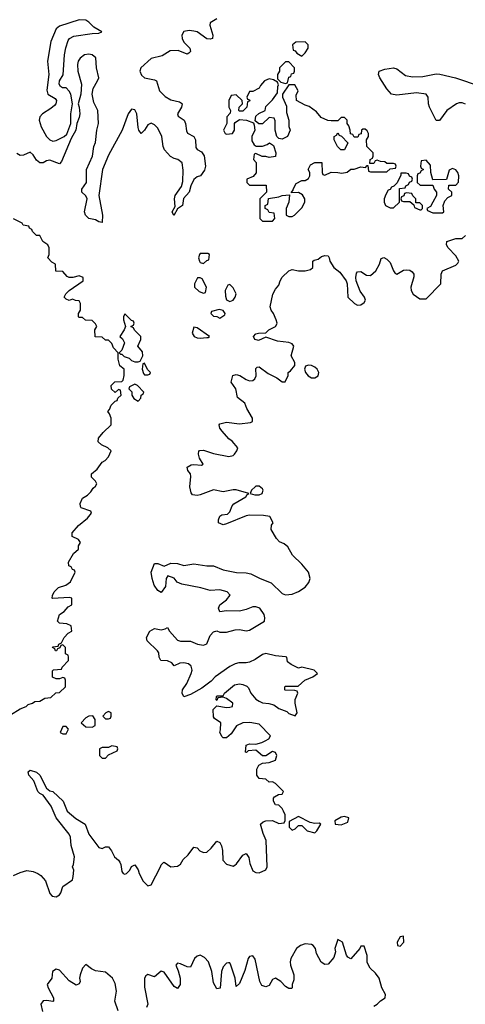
# Model space of a CAD drawing. Header units: inches. Extents: x 2601469 to 2753575, y 449403 to 582909.
# Tile 255 of 256: x 2675927 to 2678648, y 508390 to 514404. Entities that reach past the tile are written whole.
import ezdxf

# ---------------------------------------------------------------- set-up
doc = ezdxf.new("R2010")
doc.units = ezdxf.units.IN
doc.header["$MEASUREMENT"] = 0
doc.layers.add('C6570', color=7, linetype='Continuous')
doc.layers.add('C6571', color=7, linetype='Continuous')

msp = doc.modelspace()

# ---------------------------------------------------------------- linework, layer by layer
at = {"layer": 'C6570', "color": 4, "elevation": 4}
for points in [[(2675890, 509176.3), (2675930, 509196), (2675970, 509206.8), (2676010, 509200.5), (2676038, 509190), (2676056.3, 509176.3), (2676084.5, 509144.5), (2676110, 509066), (2676126, 509050), (2676150, 509045.5), (2676170, 509058.8), (2676178, 509070), (2676189.5, 509110.5), (2676248.7, 509150), (2676254, 509170), (2676258, 509210), (2676248.7, 509230), (2676255.3, 509244.7), (2676260.7, 509290), (2676240.6, 509360.6), (2676236.8, 509410), (2676229.7, 509430), (2676149.1, 509529.1), (2676120.1, 509600.1), (2676070, 509666.6), (2676050, 509677.6), (2676038.7, 509690), (2676014.2, 509754.2), (2675982.7, 509790), (2675979, 509810), (2675990, 509821), (2676030, 509807.7), (2676050, 509790.5), (2676091, 509710), (2676110, 509694.8), (2676130, 509690.7), (2676193.4, 509630), (2676217.1, 509570), (2676270, 509525.7), (2676326, 509490), (2676349.3, 509429.3), (2676410, 509346.8), (2676430, 509341), (2676450, 509351.3), (2676470, 509351.3), (2676487.5, 509327.5), (2676506, 509290), (2676530.6, 509270.6), (2676538.5, 509258.5), (2676544.5, 509244.5), (2676550, 509202), (2676558, 509190), (2676570, 509184), (2676579, 509190), (2676599.3, 509210), (2676610, 509231.3), (2676630, 509241), (2676650, 509211), (2676655.8, 509190), (2676681.5, 509141.5), (2676710, 509114), (2676730, 509118.8), (2676787.6, 509230), (2676790, 509242), (2676804.7, 509255.3), (2676810, 509258), (2676850, 509230.7), (2676890, 509234), (2676910, 509246), (2676925.6, 509274.4), (2676956.1, 509303.9), (2676990, 509350.8), (2677010, 509346), (2677028.1, 509328.1), (2677050, 509317.3), (2677070, 509319.1), (2677097.3, 509342.8), (2677130, 509386), (2677150, 509378), (2677158.7, 509358.7), (2677166, 509330), (2677167.7, 509270), (2677190, 509246.8), (2677230, 509234.8), (2677240.2, 509239.8), (2677251.9, 509248.1), (2677290, 509301), (2677310, 509311.3), (2677327.3, 509287.3), (2677333.4, 509250), (2677350, 509206), (2677370, 509194.8), (2677390, 509194), (2677430, 509211.3), (2677439.3, 509230), (2677433.2, 509390), (2677413.6, 509433.6), (2677398, 509490), (2677414.6, 509505.4), (2677430, 509511.3), (2677470, 509512), (2677510, 509494), (2677542, 509498), (2677547.3, 509512.7), (2677547.3, 509547.3), (2677538, 509570), (2677530, 509586), (2677510, 509606), (2677488.9, 509608.9), (2677478, 509630), (2677478, 509650), (2677483.1, 509656.9), (2677508.4, 509671.6), (2677530, 509674), (2677538, 509690), (2677490, 509738), (2677470, 509748), (2677450, 509746), (2677430, 509766), (2677388.9, 509768.9), (2677375.3, 509790), (2677374.6, 509825.4), (2677388, 509850), (2677410, 509862), (2677450, 509866), (2677490, 509882), (2677498, 509910), (2677488.4, 509928.4), (2677470, 509934), (2677430, 509908), (2677410, 509908), (2677370, 509942), (2677322, 509938), (2677311.3, 509928.7), (2677306, 509930), (2677310, 509972), (2677330, 509982), (2677370, 509978), (2677406, 509990), (2677425.6, 510000)], [(2678090, 508378), (2678110, 508391.3), (2678130, 508411.3), (2678158, 508430), (2678162, 508450), (2678139, 508490), (2678122, 508550), (2678100.4, 508580.4), (2678068, 508610), (2678050, 508646), (2678048.4, 508688.4), (2678030, 508746), (2678010, 508746), (2678004.7, 508730), (2677950, 508668), (2677930, 508678), (2677922, 508690), (2677898, 508770), (2677870, 508786), (2677851.3, 508730), (2677856, 508710), (2677845.1, 508674.9), (2677810, 508636), (2677790, 508632.7), (2677767.2, 508647.2), (2677740.5, 508700.5), (2677733, 508730), (2677718.4, 508750), (2677710, 508754.5), (2677670, 508759.3), (2677641.6, 508750), (2677617, 508730), (2677583.7, 508670), (2677578.4, 508650), (2677580.4, 508630), (2677601.6, 508570), (2677600.7, 508539.3), (2677591, 508510), (2677591.3, 508490), (2677587.3, 508487.3), (2677570, 508486), (2677550, 508498), (2677522, 508530), (2677490, 508548.7), (2677470, 508542), (2677450, 508505.2), (2677430, 508497), (2677404.9, 508504.9), (2677393, 508530), (2677365.8, 508665.8), (2677350, 508686.6), (2677330, 508681.6), (2677322.7, 508670), (2677302.7, 508597.2), (2677270, 508518), (2677250, 508498), (2677242, 508550), (2677217.4, 508630), (2677210, 508643.7), (2677203.2, 508643.2), (2677190, 508641.6), (2677170, 508618), (2677160.2, 508590), (2677150.3, 508489.6), (2677130, 508484), (2677110, 508522), (2677101, 508590), (2677081, 508650), (2677056.5, 508676.5), (2677030, 508689.7), (2677010, 508684), (2676994.9, 508670), (2676970, 508617.2), (2676950, 508619.5), (2676910, 508637.4), (2676890, 508640.7), (2676880.4, 508630), (2676895.2, 508595.3), (2676906, 508550), (2676906, 508510), (2676890, 508487), (2676870, 508498), (2676810, 508587), (2676790, 508591.6), (2676750, 508558), (2676710, 508571.5), (2676696.7, 508563.3), (2676688.8, 508550), (2676690, 508494), (2676710.5, 508390), (2676702, 508370)], [(2676528, 508350), (2676507.8, 508410), (2676519.1, 508470), (2676510, 508517.2), (2676494, 508550), (2676450, 508586.3), (2676390, 508595), (2676366.4, 508606.4), (2676330, 508633.3), (2676310.2, 508609.8), (2676295.6, 508570), (2676292.2, 508550), (2676295.5, 508530), (2676290, 508515.3), (2676272.8, 508507.2), (2676230, 508534.3), (2676170, 508597.7), (2676150, 508604.4), (2676127.6, 508590), (2676122.4, 508550), (2676095.5, 508510), (2676100.3, 508490), (2676134.4, 508430), (2676134, 508410), (2676130, 508406.6), (2676092.7, 508412.7), (2676070, 508411.1), (2676057, 508390), (2676066.6, 508346.6)]]:
    msp.add_lwpolyline(points, dxfattribs=at)
at = {"layer": 'C6570', "color": 4}
for points, elevation in [([(2676490, 509968), (2676470, 509958), (2676430, 509958), (2676414, 509950), (2676414, 509910), (2676430, 509894), (2676450, 509894), (2676470, 509914), (2676522, 509938), (2676526, 509950), (2676522, 509962)], 8), ([(2677630, 509538), (2677572.7, 509507.3), (2677572.7, 509472.7), (2677590, 509454), (2677610, 509462), (2677630, 509482), (2677650, 509482), (2677682, 509450), (2677730, 509438), (2677742, 509450), (2677766, 509490), (2677756.4, 509496.4), (2677730, 509495.3), (2677701.2, 509501.2)], 4), ([(2677910, 509537.2), (2677890, 509533.2), (2677852, 509510), (2677854, 509490), (2677890, 509486), (2677930, 509502), (2677938, 509530)], 4), ([(2678270, 508806), (2678250, 508802), (2678232, 508770), (2678234, 508750), (2678250, 508744.7), (2678272.7, 508770)], 4)]:
    msp.add_lwpolyline(points, close=True, dxfattribs=dict(at, elevation=elevation))
at = {"layer": 'C6571', "color": 4}
for points, elevation in [([(2677130.5, 514409.5), (2677090, 514386), (2677088.2, 514370), (2677105.5, 514310), (2677104.7, 514290), (2677090, 514284.5), (2677070, 514287.3), (2677010, 514329.5), (2676990, 514334.7), (2676962.4, 514337.6), (2676930, 514332.7), (2676916.3, 514310), (2676919.3, 514290), (2676930, 514266.8), (2676966.8, 514230), (2676970.7, 514210), (2676960.7, 514199.3), (2676950, 514193.2), (2676895.1, 514215.1), (2676846, 514214), (2676796.9, 514183.1), (2676730, 514167), (2676666, 514110), (2676661, 514090), (2676670, 514066), (2676688.7, 514048.7), (2676750, 514037.1), (2676762.8, 514030), (2676780.7, 513970), (2676815.8, 513935.8), (2676850, 513914.4), (2676902.4, 513902.4), (2676915.3, 513895.3), (2676919.1, 513890), (2676914.9, 513870), (2676890.8, 513830), (2676894.8, 513814.8), (2676930.7, 513790), (2676939.1, 513770), (2676944.7, 513724.7), (2676951.3, 513711.3), (2676991, 513690), (2677001, 513670), (2677003.5, 513623.5), (2677011.1, 513611.1), (2677038, 513598), (2677053.2, 513573.2), (2677062, 513510), (2677055.2, 513484.8), (2677030.5, 513449.5), (2677010, 513444), (2676990, 513428), (2676971.3, 513390), (2676962, 513350), (2676927.1, 513312.9), (2676922, 513270), (2676891, 513249), (2676868, 513208), (2676858, 513230), (2676876.4, 513263.6), (2676873.2, 513310), (2676877.2, 513330), (2676915.1, 513384.9), (2676923.3, 513416.7), (2676925.6, 513485.6), (2676918.4, 513530), (2676893.2, 513550), (2676870, 513555.6), (2676848.2, 513568.2), (2676811.8, 513610), (2676802.4, 513630), (2676794.7, 513690), (2676770, 513740.9), (2676750, 513762.9), (2676730, 513771.5), (2676710, 513762.7), (2676690, 513728.7), (2676669.3, 513709.3), (2676654, 513730), (2676650, 513746), (2676642.9, 513830), (2676630, 513854.5), (2676610, 513858), (2676590, 513829.3), (2676552, 513730), (2676470, 513577), (2676431.7, 513490), (2676410.5, 513330), (2676433.4, 513210), (2676430, 513166), (2676410, 513168.7), (2676390, 513182), (2676350, 513189), (2676328, 513210), (2676322, 513230), (2676339, 513310), (2676330, 513328), (2676306, 513350), (2676306, 513370), (2676335.1, 513410), (2676335.1, 513490), (2676371.8, 513570), (2676379.3, 513630), (2676390, 513654), (2676399, 513730), (2676409, 513770), (2676404, 513850), (2676378.9, 513898.9), (2676369.2, 513950), (2676375.6, 513984.4), (2676402.7, 514030), (2676409.3, 514050), (2676395.6, 514110), (2676391.4, 514171.4), (2676368.7, 514190), (2676350, 514194.3), (2676322.8, 514190), (2676296.3, 514170), (2676284.4, 514150), (2676279.3, 514130), (2676281.6, 514090), (2676304, 514010), (2676301, 513950), (2676284.7, 513890), (2676290.7, 513870.7), (2676294, 513830), (2676290, 513806), (2676276, 513770), (2676270.7, 513729.3), (2676241.6, 513678.4), (2676183, 513537), (2676170, 513524), (2676110, 513546.6), (2676090, 513542.7), (2676070, 513529.3), (2676050, 513529.3), (2676030, 513545.2), (2676010, 513579), (2675990, 513595.3), (2675950, 513577.2), (2675930, 513575.1), (2675910, 513586)], 4), ([(2678650, 513887.3), (2678630, 513896.3), (2678610, 513896.9), (2678594.8, 513890), (2678536, 513850), (2678490, 513788.7), (2678470, 513788.7), (2678429.6, 513869.6), (2678423.7, 513890), (2678421.2, 513930), (2678409.4, 513949.4), (2678350, 513957.7), (2678230, 513943.7), (2678198, 513950), (2678170, 513982), (2678126.6, 514050), (2678119, 514070), (2678122, 514090), (2678157, 514103), (2678210, 514110.4), (2678230, 514103.8), (2678283.2, 514063.2), (2678325.6, 514054.4), (2678390, 514057), (2678470, 514072.7), (2678492.3, 514072.3), (2678588.9, 514048.9), (2678738.7, 513998.7)], 4), ([(2675870, 510158), (2675930, 510194), (2675966, 510210), (2675978, 510222), (2676006, 510230), (2676020.4, 510239.6), (2676050, 510242), (2676080.4, 510259.6), (2676116.4, 510263.6), (2676148.4, 510291.6), (2676170, 510294), (2676206, 510330), (2676206, 510370), (2676202, 510382), (2676190, 510386), (2676170, 510378), (2676150, 510378), (2676127.3, 510387.3), (2676127.3, 510427.3), (2676132.7, 510432.7), (2676182, 510438), (2676186, 510450), (2676226, 510490), (2676226, 510510), (2676222, 510522), (2676206, 510530), (2676206, 510570), (2676190, 510586), (2676178, 510582), (2676172.7, 510567.3), (2676158, 510562), (2676151.6, 510548.4), (2676146, 510550), (2676142, 510562), (2676128, 510570), (2676130, 510574), (2676162, 510578), (2676166, 510590), (2676182, 510598), (2676198, 510630), (2676222, 510658), (2676246, 510670), (2676242, 510702), (2676214.6, 510714.6), (2676170, 510718), (2676158, 510730), (2676169.2, 510770.8), (2676198, 510790), (2676223.1, 510816.9), (2676246, 510830), (2676246, 510870), (2676230, 510875.3), (2676130, 510868), (2676126, 510870), (2676127.3, 510887.3), (2676138, 510910), (2676164.1, 510935.9), (2676208.9, 510951.1), (2676238, 510970), (2676266, 511030), (2676262, 511042), (2676250, 511046), (2676242, 511062), (2676227.3, 511067.3), (2676226, 511090), (2676256.4, 511143.6), (2676286, 511170), (2676286, 511190), (2676298, 511210), (2676286, 511230), (2676247.3, 511247.3), (2676248, 511270), (2676285.6, 511314.4), (2676340.4, 511359.6), (2676366, 511390), (2676362, 511402), (2676303.1, 511423.1), (2676298, 511430), (2676295.3, 511450), (2676310, 511482), (2676340.4, 511499.6), (2676360.4, 511519.6), (2676376.4, 511543.6), (2676390, 511554), (2676398, 511570), (2676390, 511586), (2676366, 511610), (2676366, 511630), (2676400.4, 511659.6), (2676430, 511702), (2676448.4, 511711.6), (2676470, 511734), (2676486, 511770), (2676466, 511790), (2676427.3, 511807.3), (2676406, 511826), (2676407.3, 511847.3), (2676436.4, 511883.6), (2676486, 511930), (2676486, 511970), (2676476.4, 511996.4), (2676466, 512010), (2676476.4, 512023.6), (2676486, 512050), (2676510, 512074), (2676522, 512078), (2676527.3, 512092.7), (2676546, 512110), (2676542, 512142), (2676530, 512146), (2676510, 512126), (2676487.3, 512147.3), (2676486, 512170), (2676508.4, 512191.6), (2676550, 512194), (2676558, 512202), (2676566, 512230), (2676566, 512270), (2676538, 512290), (2676528, 512330), (2676528, 512370), (2676500.2, 512400.2), (2676490, 512426), (2676470, 512446), (2676450, 512446), (2676430, 512466), (2676387.3, 512467.3), (2676386, 512510), (2676398, 512530), (2676390, 512546), (2676370, 512566), (2676328.4, 512568.4), (2676310, 512586), (2676290, 512586), (2676286, 512590), (2676286, 512610), (2676298, 512630), (2676298, 512670), (2676290, 512686), (2676268.4, 512688.4), (2676250, 512698), (2676230, 512688.7), (2676210, 512698), (2676198, 512710), (2676208.7, 512730), (2676229.5, 512750.5), (2676315.3, 512810), (2676315.3, 512830), (2676290, 512839), (2676250.9, 512829.1), (2676230, 512829), (2676216.4, 512836.4), (2676190, 512866), (2676147.3, 512867.3), (2676146, 512910), (2676123.1, 512923.1), (2676098, 512950), (2676106, 512970), (2676106, 513010), (2676098, 513030), (2676068.9, 513048.9), (2676050, 513086), (2676030, 513086), (2676006, 513110), (2676002, 513122), (2675986, 513130), (2675982, 513142), (2675948.7, 513148.7), (2675942, 513162), (2675890, 513188)], 8), ([(2677425.6, 510000), (2677448.4, 510011.6), (2677458, 510030), (2677390, 510102), (2677331.9, 510111.9), (2677290, 510109), (2677251.3, 510090), (2677218.8, 510041.2), (2677190, 510018), (2677170, 510018), (2677163.1, 510023.1), (2677149, 510050), (2677154, 510066), (2677155.3, 510110), (2677116.4, 510136.4), (2677110, 510146), (2677108.4, 510191.6), (2677130, 510214), (2677190, 510202), (2677210, 510204.7), (2677226, 510210), (2677228, 510230), (2677190, 510258), (2677170, 510266), (2677138, 510262), (2677130, 510246), (2677126, 510250), (2677128, 510270), (2677130, 510274), (2677170, 510274), (2677178, 510290), (2677238, 510342), (2677270, 510346.8), (2677290, 510342.8), (2677314, 510334), (2677324, 510324), (2677338.8, 510290), (2677370, 510254.8), (2677390, 510240.7), (2677410, 510230.8), (2677448.3, 510228.3), (2677478.8, 510218.8), (2677510, 510196), (2677558, 510178), (2677570, 510166), (2677610, 510152), (2677622, 510170), (2677608.7, 510228.7), (2677608.9, 510251.1), (2677626, 510290), (2677622, 510302), (2677607.3, 510307.3), (2677548.9, 510308.9), (2677546, 510310), (2677546, 510330), (2677550, 510334), (2677627.3, 510332.7), (2677668, 510370), (2677718, 510390), (2677746, 510410), (2677726, 510430), (2677650, 510449), (2677630, 510444), (2677584.7, 510464.7), (2677562, 510482), (2677558, 510510), (2677550, 510513.2), (2677490, 510518), (2677430, 510531.8), (2677410, 510526), (2677364.4, 510495.6), (2677330, 510479.3), (2677310, 510475.1), (2677264.5, 510475.5), (2677242, 510470), (2677210, 510453.2), (2677121, 510390), (2677096.3, 510363.7), (2677039.8, 510320.2), (2676970, 510282), (2676928.7, 510268.7), (2676919, 510290), (2676922, 510310), (2676948.7, 510350), (2676974, 510410), (2676979.3, 510430), (2676974.8, 510454.8), (2676958, 510470), (2676930, 510476), (2676905.4, 510474.6), (2676870, 510458), (2676855.3, 510475.3), (2676830, 510488.7), (2676788, 510490), (2676778, 510510), (2676776.4, 510536.4), (2676768, 510550), (2676706, 510610), (2676702, 510630), (2676722, 510670), (2676750, 510686), (2676790, 510678), (2676816.4, 510683.6), (2676830, 510692), (2676842, 510670), (2676890, 510614.8), (2676910, 510608), (2676970, 510608), (2677012, 510590), (2677050, 510584), (2677068.9, 510591.1), (2677090, 510642), (2677110, 510664.7), (2677130, 510670.8), (2677150, 510664), (2677190, 510662.8), (2677243.2, 510676.8), (2677270, 510678.8), (2677310, 510671.3), (2677330, 510676), (2677422, 510730), (2677424, 510750), (2677419.3, 510770), (2677392.7, 510810), (2677370, 510818), (2677350, 510818), (2677310, 510800.9), (2677270, 510791.6), (2677190, 510794), (2677150, 510788), (2677142, 510810), (2677148.7, 510830), (2677190, 510861), (2677213.2, 510890), (2677194, 510910), (2677150, 510920.9), (2677090, 510918), (2677034.2, 510934.2), (2676917, 510957), (2676889.4, 510969.4), (2676870, 510993.2), (2676832, 511008), (2676821, 510990), (2676818, 510942), (2676790, 510906), (2676770, 510918), (2676748.7, 510950), (2676735.3, 510990), (2676729, 511030), (2676750, 511082), (2676770, 511082), (2676810, 511066), (2676850, 511084), (2676890, 511082.8), (2676930, 511070.8), (2676990, 511080.7), (2677070, 511068.2), (2677110, 511068), (2677170, 511043), (2677251.9, 511028.1), (2677310, 511026), (2677338.7, 511018.7), (2677396, 510990), (2677463.6, 510963.6), (2677530, 510899.1), (2677550, 510890.7), (2677590, 510894.8), (2677630, 510911), (2677670, 510938), (2677693.4, 510966.6), (2677700.9, 510990), (2677690, 511028.7), (2677650, 511079), (2677592.9, 511132.9), (2677564.7, 511184.7), (2677543.1, 511203.1), (2677514.6, 511214.6), (2677494.6, 511234.6), (2677462, 511290), (2677464, 511316), (2677475.3, 511330), (2677455.3, 511370), (2677416.2, 511376.2), (2677330, 511378.4), (2677310, 511374.5), (2677190, 511324), (2677170, 511319), (2677142, 511330), (2677142, 511350), (2677150, 511372), (2677161.2, 511378.8), (2677196, 511384), (2677210, 511398), (2677224.8, 511435.2), (2677234, 511446), (2677308.7, 511490), (2677316.4, 511503.6), (2677326, 511510), (2677250, 511532.3), (2677230, 511532.7), (2677170, 511519.5), (2677110, 511532), (2677030, 511501.2), (2677010, 511497.2), (2676982, 511502), (2676973.6, 511513.6), (2676965.2, 511550), (2676973.1, 511613.1), (2676969.2, 511630), (2676954, 511650), (2676949, 511670), (2676975.1, 511684.9), (2676990, 511687.7), (2677037.2, 511682.8), (2677048, 511690), (2677025.4, 511725.4), (2677018, 511750), (2677022, 511770), (2677027, 511773), (2677050, 511774.9), (2677110, 511754.9), (2677204.7, 511735.3), (2677230, 511742.8), (2677239, 511750), (2677254, 511770), (2677259, 511790), (2677225.2, 511830), (2677204.7, 511844.7), (2677162.7, 511890), (2677149.3, 511910), (2677145.2, 511930), (2677150, 511936), (2677190, 511944.9), (2677270, 511935.5), (2677336.5, 511943.5), (2677348, 511950), (2677348.7, 511970), (2677314, 512030), (2677302.5, 512062.5), (2677257, 512097), (2677246.6, 512150), (2677219, 512190), (2677229.5, 512230.5), (2677250, 512236.3), (2677270.4, 512230.4), (2677310, 512205.5), (2677330, 512199.1), (2677350, 512200.7), (2677364, 512210), (2677372.1, 512227.9), (2677370, 512274), (2677378, 512282), (2677390, 512284.7), (2677443.7, 512243.7), (2677497.5, 512217.5), (2677530, 512192), (2677547.3, 512192.7), (2677566, 512230), (2677566, 512250), (2677580.4, 512259.6), (2677607.3, 512292.7), (2677608, 512310), (2677585.2, 512350), (2677601.2, 512410), (2677590, 512424), (2677570, 512431.8), (2677500.8, 512440.8), (2677430, 512464), (2677384.7, 512444.7), (2677366, 512450), (2677358, 512458), (2677355.3, 512470), (2677370, 512484.7), (2677386, 512490), (2677430, 512491.3), (2677449.5, 512510.5), (2677488.7, 512530), (2677496.5, 512543.5), (2677499, 512550), (2677494, 512570), (2677478, 512610), (2677462, 512630), (2677457.2, 512650), (2677473.1, 512726.9), (2677490, 512758), (2677510, 512782), (2677517.2, 512810), (2677529.5, 512830.5), (2677570, 512871), (2677590, 512878.8), (2677630, 512870.8), (2677670, 512870.8), (2677702, 512878), (2677718, 512890), (2677718, 512930), (2677724.7, 512935.3), (2677750, 512942), (2677770, 512958), (2677790, 512964.7), (2677810, 512962), (2677818, 512950), (2677821, 512930), (2677846, 512890), (2677881.7, 512861.7), (2677920.5, 512810), (2677926.4, 512790), (2677931.3, 512710), (2677972, 512670), (2677990, 512661), (2678010, 512662.8), (2678030, 512676), (2678038, 512690), (2678031.8, 512710), (2678005.4, 512745.4), (2677982.7, 512810), (2677979.3, 512830), (2677984.8, 512855.2), (2677990, 512864.7), (2678010, 512866.8), (2678044.1, 512844.1), (2678070, 512840.7), (2678101.2, 512870), (2678124, 512910), (2678135.3, 512944.7), (2678150, 512951), (2678170, 512941), (2678190, 512921), (2678210.5, 512870.5), (2678218, 512858), (2678230, 512850.8), (2678270, 512873.4), (2678290, 512877.3), (2678310, 512874), (2678323.4, 512863.4), (2678333.4, 512850), (2678333.2, 512833.2), (2678315.5, 512770), (2678317.3, 512750), (2678330, 512727.7), (2678370, 512698.8), (2678410, 512698.8), (2678499.5, 512790), (2678500.9, 512850), (2678509.2, 512870.8), (2678590, 512904.7), (2678603.1, 512916.9), (2678608.7, 512930), (2678590, 512961.2), (2678544, 513010), (2678534, 513030), (2678535.3, 513050), (2678590, 513068), (2678630, 513067.7), (2678650, 513086)], 4)]:
    msp.add_lwpolyline(points, dxfattribs=dict(at, elevation=elevation))
for points, elevation in [([(2676290, 514402.4), (2676170, 514365.2), (2676150, 514349), (2676116.5, 514270), (2676095.8, 514150), (2676104, 514070), (2676093.4, 513973.4), (2676098.8, 513950), (2676142.8, 513922.8), (2676152, 513910), (2676146.8, 513890), (2676139.3, 513880.7), (2676118, 513862), (2676066.8, 513830), (2676050.8, 513810), (2676046.8, 513790), (2676057.1, 513750), (2676090, 513690.7), (2676111.3, 513670), (2676130, 513663), (2676150, 513666), (2676199, 513690), (2676215.1, 513704.9), (2676239, 513770), (2676239, 513830), (2676249, 513890), (2676239, 513950), (2676230, 513968), (2676210, 513988), (2676188.4, 513988.4), (2676176.4, 513996.4), (2676168.7, 514010), (2676169.3, 514030.7), (2676192.7, 514067.3), (2676199.7, 514190), (2676208.1, 514231.9), (2676223.9, 514276.1), (2676231.7, 514288.3), (2676257, 514303), (2676370, 514320.5), (2676410, 514321), (2676428, 514330), (2676379.5, 514359.5), (2676349.3, 514390), (2676330, 514400.5)], 4), ([(2677670, 514268.7), (2677612.7, 514267.3), (2677594, 514250), (2677598, 514218), (2677610, 514214), (2677619.6, 514199.6), (2677650, 514182), (2677670, 514202), (2677688.7, 514230), (2677688.7, 514250)], 8), ([(2677570, 514146), (2677550, 514146), (2677514, 514110), (2677514, 514090), (2677502, 514070), (2677502, 514042), (2677522, 514022), (2677550, 514014), (2677562, 514018), (2677570, 514054), (2677582, 514058), (2677587.3, 514072.7), (2677602, 514078), (2677606, 514090), (2677606, 514110)], 8), ([(2677450, 514042), (2677422, 514030), (2677396.9, 514003.1), (2677390, 513986), (2677350, 513966), (2677330, 513966), (2677314, 513930), (2677318, 513918), (2677330, 513914), (2677331.6, 513908.4), (2677318, 513902), (2677314, 513870), (2677290, 513846), (2677270, 513846), (2677266, 513850), (2677268, 513870), (2677288, 513890), (2677286, 513910), (2677250, 513946), (2677218, 513942), (2677204.7, 513910), (2677204.7, 513870), (2677214, 513850), (2677212.7, 513832.7), (2677192, 513810), (2677192, 513770), (2677172, 513730), (2677182, 513710), (2677190, 513704.7), (2677226, 513710), (2677238, 513730), (2677238, 513770), (2677243.1, 513776.9), (2677270, 513794), (2677311.1, 513791.1), (2677354, 513774), (2677359.6, 513759.6), (2677362, 513730), (2677344.7, 513690), (2677344.7, 513664.7), (2677359.6, 513639.6), (2677371.3, 513631.3), (2677410, 513631), (2677439, 513641), (2677452, 513652), (2677476, 513636), (2677491.3, 513590), (2677490, 513568), (2677450, 513562), (2677430, 513568), (2677408, 513568), (2677370, 513586), (2677358, 513582), (2677354, 513550), (2677372, 513532), (2677371.6, 513468.4), (2677352.7, 513447.3), (2677314, 513430), (2677314, 513410), (2677330, 513394), (2677432.7, 513392.7), (2677434, 513350), (2677394, 513310), (2677394, 513190), (2677410, 513174), (2677470, 513174), (2677486, 513190), (2677482, 513222), (2677450, 513226), (2677442, 513242), (2677426, 513250), (2677426, 513270), (2677442, 513278), (2677447.3, 513312.7), (2677510, 513322), (2677530, 513331.3), (2677574, 513334), (2677571.1, 513288.9), (2677554, 513250), (2677554, 513210), (2677570, 513202), (2677590, 513202), (2677606, 513210), (2677650, 513254), (2677668, 513290), (2677668, 513310), (2677654, 513334), (2677630, 513348), (2677586, 513346), (2677586, 513350), (2677598, 513362), (2677598, 513370), (2677616.4, 513403.6), (2677650, 513422), (2677670, 513422), (2677690, 513434), (2677698, 513450), (2677698, 513470), (2677688, 513490), (2677703.1, 513516.9), (2677730, 513532), (2677772.7, 513532.7), (2677774, 513470), (2677778, 513458), (2677790, 513454), (2677830, 513472), (2677870, 513471.3), (2677894, 513466), (2677927.3, 513472.7), (2677948.4, 513491.6), (2677970, 513492), (2678010, 513504.7), (2678038, 513502), (2678050, 513514), (2678054, 513514), (2678058, 513478), (2678070, 513474), (2678170, 513474), (2678190, 513494), (2678222, 513498), (2678226, 513510), (2678222, 513522), (2678210, 513526), (2678170, 513526), (2678156.4, 513536.4), (2678130, 513538), (2678110, 513546), (2678098, 513542), (2678090, 513526), (2678066, 513526), (2678068, 513550), (2678082, 513558), (2678086, 513570), (2678086, 513590), (2678048, 513630), (2678046, 513670), (2678058, 513690), (2678058, 513710), (2678050, 513726), (2678036.4, 513736.4), (2678023.6, 513736.4), (2678014, 513730), (2678012.7, 513707.3), (2677998, 513702), (2677992.7, 513687.3), (2677970, 513686), (2677962, 513702), (2677947.3, 513707.3), (2677946, 513730), (2677936.4, 513756.4), (2677926, 513770), (2677926, 513790), (2677910, 513806), (2677890, 513806), (2677870, 513786), (2677830, 513786), (2677808.4, 513788.4), (2677767.3, 513807.3), (2677740.4, 513840.4), (2677718, 513858), (2677694, 513874), (2677670, 513882), (2677618, 513910), (2677616.4, 513943.6), (2677628, 513970), (2677607.3, 514007.3), (2677570, 514006), (2677532, 513950), (2677532, 513930), (2677556.9, 513876.9), (2677556.9, 513836.9), (2677571.3, 513790), (2677571.6, 513751.6), (2677578, 513730), (2677562, 513690), (2677530, 513675.3), (2677510, 513678), (2677498, 513690), (2677488, 513730), (2677487.3, 513787.3), (2677482, 513802), (2677450, 513806), (2677410, 513768), (2677388, 513768), (2677366, 513786), (2677370, 513814), (2677388.4, 513831.6), (2677426, 513850), (2677430, 513874), (2677470, 513914), (2677502, 513958), (2677503.1, 513996.9), (2677507.3, 514007.3), (2677502, 514022), (2677476.4, 514036.4)], 8), ([(2677910, 513608.7), (2677888, 513610), (2677868, 513630), (2677848, 513670), (2677848.4, 513691.6), (2677862, 513698), (2677870, 513714), (2677878, 513698), (2677892.7, 513692.7), (2677932, 513652)], 8), ([(2678410, 513546), (2678378, 513542), (2678374, 513510), (2678378, 513498), (2678394, 513490), (2678378, 513482), (2678370, 513466), (2678358, 513462), (2678354, 513450), (2678354, 513410), (2678372.7, 513392.7), (2678450, 513394), (2678458, 513370), (2678472, 513350), (2678472, 513330), (2678450.9, 513289.1), (2678436, 513264), (2678414, 513250), (2678418, 513238), (2678450, 513224.7), (2678510, 513224.7), (2678518, 513230), (2678513.2, 513270), (2678522.7, 513297.3), (2678541.2, 513318.8), (2678566, 513330), (2678566, 513350), (2678546, 513370), (2678547.3, 513392.7), (2678590, 513394), (2678607.3, 513412.7), (2678608.7, 513450), (2678602, 513470), (2678590, 513488), (2678570, 513495.3), (2678550, 513486), (2678532.7, 513427.3), (2678450, 513426), (2678438, 513470), (2678436.4, 513516.4)], 8), ([(2678287.3, 513467.3), (2678254, 513466), (2678254, 513454), (2678232.7, 513407.3), (2678212.7, 513387.3), (2678198, 513382), (2678190, 513366), (2678178, 513362), (2678163.6, 513336.4), (2678152, 513310), (2678152, 513290), (2678162, 513270), (2678190, 513254), (2678210, 513254), (2678246, 513290), (2678247.3, 513372.7), (2678282, 513378), (2678286, 513390), (2678302, 513398), (2678308, 513412), (2678322, 513418), (2678326, 513430), (2678322, 513442), (2678308, 513448), (2678302, 513462)], 8), ([(2678290, 513346), (2678278, 513342), (2678272.7, 513327.3), (2678258, 513322), (2678254, 513310), (2678258, 513298), (2678270, 513294), (2678310, 513294), (2678334, 513274), (2678338, 513258), (2678370, 513242), (2678378, 513242), (2678386, 513250), (2678386, 513270), (2678370, 513286), (2678346, 513286), (2678346, 513310), (2678327.3, 513327.3), (2678322, 513342)], 8), ([(2677076.4, 512976.4), (2677030, 512975.3), (2677024.7, 512970), (2677018, 512950), (2677024.7, 512930), (2677030, 512922), (2677050, 512914), (2677070, 512934), (2677082, 512938), (2677086, 512970)], 8), ([(2677030, 512828), (2677012.7, 512827.3), (2676994, 512790), (2676994, 512770), (2677023.6, 512743.6), (2677050, 512734), (2677062, 512738), (2677068, 512770), (2677040.4, 512820.4)], 8), ([(2677210, 512786), (2677198, 512782), (2677182, 512750), (2677183.6, 512716.4), (2677190, 512694), (2677210, 512682), (2677230, 512692), (2677242, 512710), (2677248, 512730), (2677230, 512766)], 8), ([(2676570, 512608), (2676561, 512590), (2676561, 512570), (2676574, 512530), (2676566, 512510), (2676538, 512470), (2676554, 512454), (2676566.8, 512430), (2676550, 512386), (2676534, 512370), (2676542, 512362), (2676550, 512362), (2676566, 512346), (2676596, 512336), (2676610, 512322), (2676630, 512314), (2676650, 512314), (2676662, 512318), (2676678, 512350), (2676676.4, 512376.4), (2676648, 512410), (2676666, 512450), (2676666, 512470), (2676627.3, 512507.3), (2676622, 512522), (2676606, 512530), (2676622, 512538), (2676626, 512550), (2676622, 512562), (2676610, 512566)], 8), ([(2677146, 512634), (2677098, 512622), (2677094, 512610), (2677110, 512594), (2677130, 512592), (2677150, 512582), (2677179, 512601), (2677182, 512610), (2677170, 512628)], 8), ([(2676990, 512526), (2676981, 512490), (2676992, 512470), (2677010, 512461), (2677030, 512458), (2677070, 512462), (2677078, 512462), (2677086, 512470), (2677010, 512522)], 8), ([(2676690, 512306), (2676678, 512302), (2676674, 512270), (2676683.6, 512243.6), (2676690, 512234), (2676710, 512234), (2676722, 512238), (2676726, 512250), (2676707.3, 512267.3)], 8), ([(2677690, 512294.3), (2677673, 512287), (2677666.8, 512270), (2677672.7, 512250), (2677688.5, 512228.5), (2677710, 512217.1), (2677730, 512217.1), (2677750, 512228), (2677753.6, 512250), (2677743.6, 512270), (2677730, 512282.4), (2677710, 512292.6)], 4), ([(2676630, 512178), (2676598, 512162), (2676594, 512150), (2676611.6, 512131.6), (2676612, 512110), (2676624.7, 512090), (2676650, 512074), (2676667.3, 512092.7), (2676668.4, 512111.6), (2676682, 512118), (2676686, 512130), (2676646, 512170)], 8), ([(2677390, 511554), (2677370, 511554), (2677364.7, 511550), (2677342, 511530), (2677334, 511510), (2677362.8, 511502.8), (2677390, 511502.8), (2677408, 511510), (2677413.2, 511530), (2677410, 511538)], 4), ([(2676372.9, 510152.9), (2676350, 510149), (2676330, 510139), (2676302, 510110), (2676330, 510084.7), (2676370, 510082), (2676388, 510092), (2676388.7, 510130)], 8), ([(2676470, 510178), (2676454, 510170), (2676434, 510150), (2676450, 510134), (2676470, 510134), (2676482, 510138), (2676486, 510150), (2676486, 510170)], 8), ([(2676210, 510086), (2676190, 510086), (2676174, 510050), (2676190, 510042), (2676210, 510042), (2676226, 510070)], 8)]:
    msp.add_lwpolyline(points, close=True, dxfattribs=dict(at, elevation=elevation))

doc.saveas('drawing.dxf')
